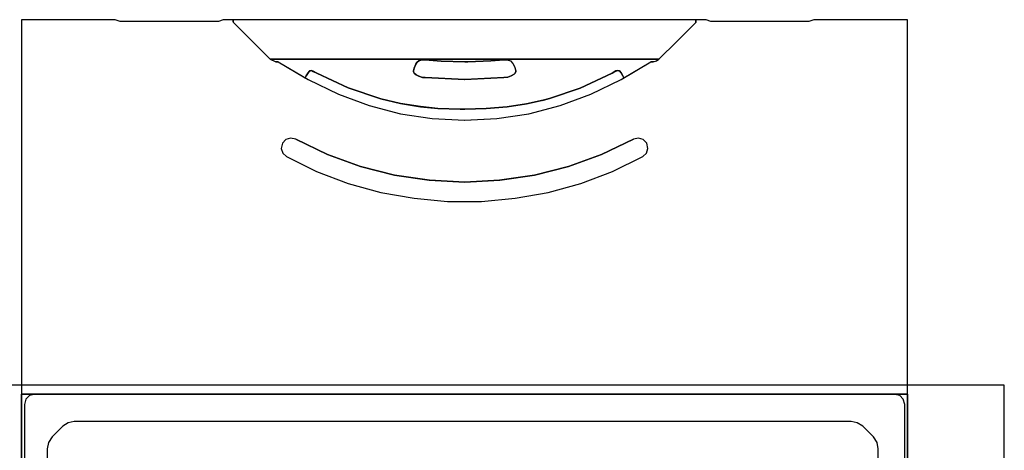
# Model space of a CAD drawing. Header units: millimetres. Extents: x 18084 to 47233, y 38174 to 56392.
# Tile 23 of 253: x 22866 to 22916, y 43793 to 43815. Entities that reach past the tile are written whole.
import ezdxf

# ---------------------------------------------------------------- set-up
doc = ezdxf.new("R2010")
doc.units = ezdxf.units.MM
doc.header["$LTSCALE"] = 100
doc.layers.add('45', color=7, linetype='Continuous')
doc.styles.get("Standard").update_dxf_attribs({"font": 'arial.ttf'})

# ---------------------------------------------------------------- blocks, each defined once
blk = doc.blocks.new('zw$F7B')
at = {"layer": '45', "color": 7}
for points in [[(4.5001, 0.4988), (4.5001, 8.8002), (4.4698, 8.8002), (4.024, 8.8002), (3.9993, 8.7914), (3.9723, 8.7914), (3.7626, 8.7903), (3.7384, 8.7903), (3.5287, 8.7914), (3.5018, 8.7914), (3.477, 8.8002), (3.477, 8.8002), (3.4258, 8.8002), (1.0759, 8.8002), (1.0242, 8.8002), (1, 8.7914), (0.9713, 8.7914), (0.7633, 8.7903), (0.7374, 8.7903), (0.5294, 8.7914), (0.5019, 8.7914), (0.5008, 8.7914), (0.476, 8.8002), (0.0303, 8.8002), (0, 8.8002), (0, 0.4988)], [(4.5001, 0.4988), (4.5001, 8.8002), (4.4698, 8.8002), (4.024, 8.8002), (3.9993, 8.7914), (3.9723, 8.7914), (3.7626, 8.7903), (3.7384, 8.7903), (3.5287, 8.7914), (3.5018, 8.7914), (3.477, 8.8002), (3.477, 8.8002), (3.4258, 8.8002), (1.0759, 8.8002), (1.0242, 8.8002), (1, 8.7914), (0.9713, 8.7914), (0.7633, 8.7903), (0.7374, 8.7903), (0.5294, 8.7914), (0.5019, 8.7914), (0.5008, 8.7914), (0.476, 8.8002), (0.0303, 8.8002), (0, 8.8002), (0, 0.4988)], [(4.5001, 0.4988), (4.5001, 8.8002), (4.4698, 8.8002), (4.024, 8.8002), (3.9993, 8.7914), (3.9723, 8.7914), (3.7626, 8.7903), (3.7384, 8.7903), (3.5287, 8.7914), (3.5018, 8.7914), (3.477, 8.8002), (3.477, 8.8002), (3.4258, 8.8002), (1.0759, 8.8002), (1.0242, 8.8002), (1, 8.7914), (0.9713, 8.7914), (0.7633, 8.7903), (0.7374, 8.7903), (0.5294, 8.7914), (0.5019, 8.7914), (0.5008, 8.7914), (0.476, 8.8002), (0.0303, 8.8002), (0, 8.8002), (0, 0.4988)], [(1.0757, 8.7901), (1.0757, 8.8002)], [(1.0757, 8.7904), (1.0757, 8.7868)], [(1.0757, 8.7871), (1.1734, 8.6895)], [(3.426, 8.7871), (3.3278, 8.6895)], [(3.4258, 8.7901), (3.4258, 8.8002)], [(3.4258, 8.7868), (3.4258, 8.7904)], [(4.4998, 0.4988), (4.4998, 8.8002)], [(1.2637, 8.5993), (1.1731, 8.6898)], [(3.2375, 8.5993), (3.3281, 8.6898)], [(1.4503, 8.5993), (1.2623, 8.5993)], [(1.2634, 8.5993), (1.2928, 8.5865)], [(1.3038, 8.5867), (1.2925, 8.5867)], [(1.3035, 8.5867), (1.456, 8.496), (1.6096, 8.4217), (1.766, 8.3645), (1.9251, 8.3226), (2.0858, 8.2984), (2.251, 8.2896)], [(1.4501, 8.5993), (1.4778, 8.5993)], [(1.4775, 8.5993), (3.0242, 8.5993)], [(2.0512, 8.5966), (2.0341, 8.5966), (2.0186, 8.5905), (2.0071, 8.5823), (2.0026, 8.5735), (1.9938, 8.5536), (1.9911, 8.5404)], [(2.251, 8.5865), (2.1314, 8.5893), (2.0509, 8.5966)], [(2.4503, 8.5966), (2.3841, 8.5904), (2.2662, 8.5865), (2.2507, 8.5865)], [(2.2507, 8.2896), (2.4142, 8.2984), (2.5766, 8.3226), (2.7356, 8.3645), (2.8919, 8.4217), (3.0455, 8.496), (3.1963, 8.5867)], [(2.45, 8.5966), (2.4671, 8.5966), (2.4831, 8.5905), (2.4963, 8.5779), (2.5046, 8.5619), (2.5107, 8.5404)], [(3.05, 8.5993), (3.0239, 8.5993)], [(3.2377, 8.5993), (3.0497, 8.5993)], [(3.2092, 8.5867), (3.1963, 8.5867)], [(3.2089, 8.5865), (3.225, 8.5904), (3.2377, 8.5993)], [(1.5008, 8.529), (1.4821, 8.5379), (1.4733, 8.5423), (1.4633, 8.5396), (1.4562, 8.5307), (1.4463, 8.5145), (1.4402, 8.5045)], [(1.5006, 8.5292), (1.6598, 8.4547), (1.825, 8.3984)], [(1.9911, 8.5407), (1.9911, 8.5351), (1.9938, 8.529), (2.0038, 8.5206), (2.0186, 8.5134), (2.0368, 8.5073), (2.0501, 8.5062)], [(2.0498, 8.5064), (2.251, 8.4957)], [(2.2507, 8.4957), (2.4503, 8.5064)], [(2.45, 8.5062), (2.4704, 8.5089), (2.4875, 8.5145), (2.5018, 8.5234), (2.5073, 8.529), (2.5107, 8.5362), (2.5107, 8.5407)], [(2.6696, 8.3957), (2.8376, 8.4531), (2.9995, 8.5292)], [(2.9992, 8.529), (3.018, 8.5396), (3.0285, 8.5423), (3.0367, 8.5396), (3.0455, 8.5307), (3.0544, 8.5145), (3.0599, 8.5045)], [(1.8247, 8.3987), (1.925, 8.3743), (2.0269, 8.3583), (2.1144, 8.3494), (2.2279, 8.3455), (2.251, 8.3455)], [(2.2507, 8.3455), (2.3598, 8.3483), (2.466, 8.3566), (2.5652, 8.3727), (2.6494, 8.3915), (2.6825, 8.4004)], [(2.6465, 8.3897), (2.6699, 8.396)], [(1.393, 8.1926), (1.3671, 8.1981), (1.3428, 8.1909), (1.3258, 8.1721), (1.3197, 8.1461), (1.3269, 8.1218), (1.3456, 8.1046)], [(1.3927, 8.1923), (1.5534, 8.1148), (1.7213, 8.0542), (1.8947, 8.0102), (2.0714, 7.9844), (2.2509, 7.9739), (2.4287, 7.9844), (2.6054, 8.0102), (2.7787, 8.0542), (2.9466, 8.1148), (3.109, 8.1923)], [(3.1561, 8.1046), (3.1743, 8.1218), (3.1815, 8.1461), (3.176, 8.1721), (3.1572, 8.1909), (3.133, 8.1981), (3.1087, 8.1926)], [(1.3455, 8.1049), (1.499, 8.029), (1.6598, 7.9685), (1.8249, 7.9228), (1.9938, 7.8926), (2.1645, 7.8766), (2.3367, 7.8766), (2.5073, 7.8926), (2.6752, 7.9228), (2.8403, 7.9685), (3.001, 8.029), (3.1562, 8.1049)], [(0.0645, 6.8962), (0.0402, 6.8907), (0.0214, 6.8719), (0.0159, 6.8458)], [(4.4358, 6.8962), (0.0642, 6.8962)], [(4.4858, 6.8458), (4.4786, 6.8719), (4.4615, 6.8907), (4.4356, 6.8962)], [(0.0159, 6.8461), (0.0159, 2.453)], [(4.4855, 6.8461), (4.4855, 2.453)], [(0.2682, 6.7592), (0.2367, 6.7526), (0.2097, 6.7348)], [(4.2135, 6.7592), (0.2679, 6.7592)], [(4.2728, 6.7348), (4.2447, 6.7526), (4.2132, 6.7592)], [(0.2097, 6.7351), (0.1551, 6.6803)], [(4.2725, 6.7351), (4.328, 6.6803)], [(0.1554, 6.6806), (0.1376, 6.6518), (0.1309, 6.6203)], [(4.3516, 6.6203), (4.3455, 6.6518), (4.3277, 6.6806)], [(0.1309, 6.6205), (0.1309, 2.6763)], [(4.3513, 2.6763), (4.3513, 6.6205)]]:
    blk.add_lwpolyline(points, dxfattribs=at)
for points in [[(1.4775, 8.5993), (3.0242, 8.5993), (3.0501, 8.5993), (3.2378, 8.5993), (3.3281, 8.6896), (3.426, 8.787), (3.426, 8.7903), (3.426, 8.8002), (1.0757, 8.8002), (1.0757, 8.7903), (1.0757, 8.787), (1.1731, 8.6896), (1.2634, 8.5993), (1.45, 8.5993), (1.4775, 8.5993)], [(1.4775, 8.5993), (3.0242, 8.5993), (3.0501, 8.5993), (3.2378, 8.5993), (3.3281, 8.6896), (3.426, 8.787), (3.426, 8.7903), (3.426, 8.8002), (1.0757, 8.8002), (1.0757, 8.7903), (1.0757, 8.787), (1.1731, 8.6896), (1.2634, 8.5993), (1.45, 8.5993), (1.4775, 8.5993)], [(1.4775, 8.5993), (3.0242, 8.5993), (3.0501, 8.5993), (3.2378, 8.5993), (3.3281, 8.6896), (3.426, 8.787), (3.426, 8.7903), (3.426, 8.8002), (1.0757, 8.8002), (1.0757, 8.7903), (1.0757, 8.787), (1.1731, 8.6896), (1.2634, 8.5993), (1.45, 8.5993), (1.4775, 8.5993)], [(1.8248, 8.3984), (1.925, 8.3742), (2.0268, 8.3582), (2.1144, 8.3494), (2.2277, 8.3455), (2.2509, 8.3455), (2.3598, 8.3483), (2.4661, 8.3566), (2.5651, 8.3725), (2.6494, 8.3912), (2.6813, 8.3995), (2.6824, 8.4001), (2.8376, 8.4529), (2.9994, 8.5289), (3.0181, 8.5393), (3.0286, 8.5421), (3.0368, 8.5393), (3.0457, 8.5305), (3.0545, 8.5146), (3.06, 8.5047), (3.1965, 8.5867), (3.2091, 8.5867), (3.2251, 8.5905), (3.2377, 8.5993), (3.0501, 8.5993), (3.0242, 8.5993), (1.4775, 8.5993), (1.45, 8.5993), (1.2634, 8.5993), (1.2926, 8.5867), (1.3036, 8.5867), (1.4407, 8.5052), (1.4462, 8.5146), (1.4561, 8.5305), (1.4632, 8.5393), (1.4731, 8.5421), (1.4819, 8.5377), (1.5007, 8.5289), (1.6597, 8.4546), (1.8248, 8.3984)], [(1.8248, 8.3984), (1.925, 8.3742), (2.0268, 8.3582), (2.1144, 8.3494), (2.2277, 8.3455), (2.2509, 8.3455), (2.3598, 8.3483), (2.4661, 8.3566), (2.5651, 8.3725), (2.6494, 8.3912), (2.6813, 8.3995), (2.6824, 8.4001), (2.8376, 8.4529), (2.9994, 8.5289), (3.0181, 8.5393), (3.0286, 8.5421), (3.0368, 8.5393), (3.0457, 8.5305), (3.0545, 8.5146), (3.06, 8.5047), (3.1965, 8.5867), (3.2091, 8.5867), (3.2251, 8.5905), (3.2377, 8.5993), (3.0501, 8.5993), (3.0242, 8.5993), (1.4775, 8.5993), (1.45, 8.5993), (1.2634, 8.5993), (1.2926, 8.5867), (1.3036, 8.5867), (1.4407, 8.5052), (1.4462, 8.5146), (1.4561, 8.5305), (1.4632, 8.5393), (1.4731, 8.5421), (1.4819, 8.5377), (1.5007, 8.5289), (1.6597, 8.4546), (1.8248, 8.3984)], [(2.05, 8.5062), (2.0368, 8.5073), (2.0186, 8.5134), (2.0037, 8.5205), (1.9938, 8.5288), (1.9911, 8.5349), (1.9911, 8.5404), (1.9938, 8.5536), (2.0026, 8.5735), (2.007, 8.5823), (2.0186, 8.5905), (2.034, 8.5966), (2.0511, 8.5966), (2.1314, 8.5894), (2.2509, 8.5867), (2.2663, 8.5867), (2.3841, 8.5905), (2.4501, 8.5966), (2.4672, 8.5966), (2.4831, 8.5905), (2.4963, 8.5779), (2.5046, 8.5619), (2.5107, 8.5404), (2.5107, 8.536), (2.5074, 8.5288), (2.5018, 8.5233), (2.4875, 8.5145), (2.4705, 8.509), (2.4501, 8.5062), (2.2509, 8.4957), (2.05, 8.5062)], [(2.05, 8.5062), (2.0368, 8.5073), (2.0186, 8.5134), (2.0037, 8.5205), (1.9938, 8.5288), (1.9911, 8.5349), (1.9911, 8.5404), (1.9938, 8.5536), (2.0026, 8.5735), (2.007, 8.5823), (2.0186, 8.5905), (2.034, 8.5966), (2.0511, 8.5966), (2.1314, 8.5894), (2.2509, 8.5867), (2.2663, 8.5867), (2.3841, 8.5905), (2.4501, 8.5966), (2.4672, 8.5966), (2.4831, 8.5905), (2.4963, 8.5779), (2.5046, 8.5619), (2.5107, 8.5404), (2.5107, 8.536), (2.5074, 8.5288), (2.5018, 8.5233), (2.4875, 8.5145), (2.4705, 8.509), (2.4501, 8.5062), (2.2509, 8.4957), (2.05, 8.5062)], [(2.6493, 8.3915), (2.5651, 8.3728), (2.4661, 8.3568), (2.3598, 8.3485), (2.2509, 8.3458), (2.2277, 8.3458), (2.1144, 8.3496), (2.0269, 8.3585), (1.9251, 8.3744), (1.8249, 8.3986), (1.6598, 8.4548), (1.5007, 8.5291), (1.482, 8.5379), (1.4732, 8.5423), (1.4633, 8.5396), (1.4561, 8.5308), (1.4462, 8.5148), (1.4407, 8.5054), (1.4561, 8.4961), (1.6097, 8.4218), (1.766, 8.3645), (1.9251, 8.3227), (2.0858, 8.2984), (2.2509, 8.2896), (2.4143, 8.2984), (2.5767, 8.3227), (2.7357, 8.3645), (2.892, 8.4218), (3.0456, 8.4961), (3.0599, 8.5049), (3.0544, 8.5148), (3.0456, 8.5308), (3.0368, 8.5396), (3.0285, 8.5423), (3.0181, 8.5396), (2.9993, 8.5291), (2.8375, 8.4531), (2.6823, 8.4003), (2.6812, 8.3997), (2.6493, 8.3915)], [(2.6493, 8.3915), (2.5651, 8.3728), (2.4661, 8.3568), (2.3598, 8.3485), (2.2509, 8.3458), (2.2277, 8.3458), (2.1144, 8.3496), (2.0269, 8.3585), (1.9251, 8.3744), (1.8249, 8.3986), (1.6598, 8.4548), (1.5007, 8.5291), (1.482, 8.5379), (1.4732, 8.5423), (1.4633, 8.5396), (1.4561, 8.5308), (1.4462, 8.5148), (1.4407, 8.5054), (1.4561, 8.4961), (1.6097, 8.4218), (1.766, 8.3645), (1.9251, 8.3227), (2.0858, 8.2984), (2.2509, 8.2896), (2.4143, 8.2984), (2.5767, 8.3227), (2.7357, 8.3645), (2.892, 8.4218), (3.0456, 8.4961), (3.0599, 8.5049), (3.0544, 8.5148), (3.0456, 8.5308), (3.0368, 8.5396), (3.0285, 8.5423), (3.0181, 8.5396), (2.9993, 8.5291), (2.8375, 8.4531), (2.6823, 8.4003), (2.6812, 8.3997), (2.6493, 8.3915)], [(2.6493, 8.3915), (2.5651, 8.3728), (2.4661, 8.3568), (2.3598, 8.3485), (2.2509, 8.3458), (2.2277, 8.3458), (2.1144, 8.3496), (2.0269, 8.3585), (1.9251, 8.3744), (1.8249, 8.3986), (1.6598, 8.4548), (1.5007, 8.5291), (1.482, 8.5379), (1.4732, 8.5423), (1.4633, 8.5396), (1.4561, 8.5308), (1.4462, 8.5148), (1.4407, 8.5054), (1.4561, 8.4961), (1.6097, 8.4218), (1.766, 8.3645), (1.9251, 8.3227), (2.0858, 8.2984), (2.2509, 8.2896), (2.4143, 8.2984), (2.5767, 8.3227), (2.7357, 8.3645), (2.892, 8.4218), (3.0456, 8.4961), (3.0599, 8.5049), (3.0544, 8.5148), (3.0456, 8.5308), (3.0368, 8.5396), (3.0285, 8.5423), (3.0181, 8.5396), (2.9993, 8.5291), (2.8375, 8.4531), (2.6823, 8.4003), (2.6812, 8.3997), (2.6493, 8.3915)], [(2.6053, 8.0104), (2.4286, 7.9845), (2.2509, 7.974), (2.0715, 7.9845), (1.8948, 8.0104), (1.7214, 8.0544), (1.5536, 8.115), (1.3929, 8.1926), (1.367, 8.1981), (1.3428, 8.1909), (1.3257, 8.1722), (1.3197, 8.1464), (1.3268, 8.1221), (1.3456, 8.1051), (1.4991, 8.0291), (1.6598, 7.9685), (1.8249, 7.9228), (1.9939, 7.8926), (2.1645, 7.8766), (2.3367, 7.8766), (2.5073, 7.8926), (2.6752, 7.9228), (2.8403, 7.9685), (3.001, 8.0291), (3.1562, 8.1051), (3.1743, 8.1221), (3.1815, 8.1464), (3.176, 8.1722), (3.1573, 8.1909), (3.133, 8.1981), (3.1088, 8.1926), (2.9465, 8.115), (2.7786, 8.0544), (2.6053, 8.0104)], [(2.6053, 8.0104), (2.4286, 7.9845), (2.2509, 7.974), (2.0715, 7.9845), (1.8948, 8.0104), (1.7214, 8.0544), (1.5536, 8.115), (1.3929, 8.1926), (1.367, 8.1981), (1.3428, 8.1909), (1.3257, 8.1722), (1.3197, 8.1464), (1.3268, 8.1221), (1.3456, 8.1051), (1.4991, 8.0291), (1.6598, 7.9685), (1.8249, 7.9228), (1.9939, 7.8926), (2.1645, 7.8766), (2.3367, 7.8766), (2.5073, 7.8926), (2.6752, 7.9228), (2.8403, 7.9685), (3.001, 8.0291), (3.1562, 8.1051), (3.1743, 8.1221), (3.1815, 8.1464), (3.176, 8.1722), (3.1573, 8.1909), (3.133, 8.1981), (3.1088, 8.1926), (2.9465, 8.115), (2.7786, 8.0544), (2.6053, 8.0104)], [(2.6053, 8.0104), (2.4286, 7.9845), (2.2509, 7.974), (2.0715, 7.9845), (1.8948, 8.0104), (1.7214, 8.0544), (1.5536, 8.115), (1.3929, 8.1926), (1.367, 8.1981), (1.3428, 8.1909), (1.3257, 8.1722), (1.3197, 8.1464), (1.3268, 8.1221), (1.3456, 8.1051), (1.4991, 8.0291), (1.6598, 7.9685), (1.8249, 7.9228), (1.9939, 7.8926), (2.1645, 7.8766), (2.3367, 7.8766), (2.5073, 7.8926), (2.6752, 7.9228), (2.8403, 7.9685), (3.001, 8.0291), (3.1562, 8.1051), (3.1743, 8.1221), (3.1815, 8.1464), (3.176, 8.1722), (3.1573, 8.1909), (3.133, 8.1981), (3.1088, 8.1926), (2.9465, 8.115), (2.7786, 8.0544), (2.6053, 8.0104)], [(0, 2.3979), (0, 6.8968), (4.5001, 6.8968), (4.5001, 2.3979), (0, 2.3979)], [(0, 6.8968), (0, 2.3979), (4.5001, 2.3979), (4.5001, 6.8968), (0, 6.8968)], [(0, 6.8968), (0, 2.3979), (4.5001, 2.3979), (4.5001, 6.8968), (0, 6.8968)], [(0, 2.3979), (4.5001, 2.3979), (4.5001, 6.8968), (0, 6.8968), (0, 2.3979)], [(0, 6.8968), (4.5001, 6.8968), (4.5001, 2.3979), (0, 2.3979), (0, 6.8968)]]:
    blk.add_lwpolyline(points, close=True, dxfattribs=at)
blk = doc.blocks.new('286690_1084962638')
blk.add_lwpolyline([(4.1, 5.25), (67.9, 5.25), (67.9, 9.75), (4.1, 9.75)], close=True)
at = {"flags": 1}
for tag, p in [('BD', (74.3828, 9.5339)), ('NK', (74.3828, 7.5418)), ('TYP', (74.3828, 5.9417)), ('PO', (74.3828, 4.4043))]:
    blk.add_attdef(tag, p, '', height=1, dxfattribs=at)

msp = doc.modelspace()

# ---------------------------------------------------------------- block references
at = {"xscale": 10, "yscale": 10, "zscale": 10}
for name, p in [('286690_1084962638', (22237.047, 43699.024)), ('zw$F7B', (22866.13, 43727.089))]:
    msp.add_blockref(name, p, dxfattribs=at)

doc.saveas('drawing.dxf')
